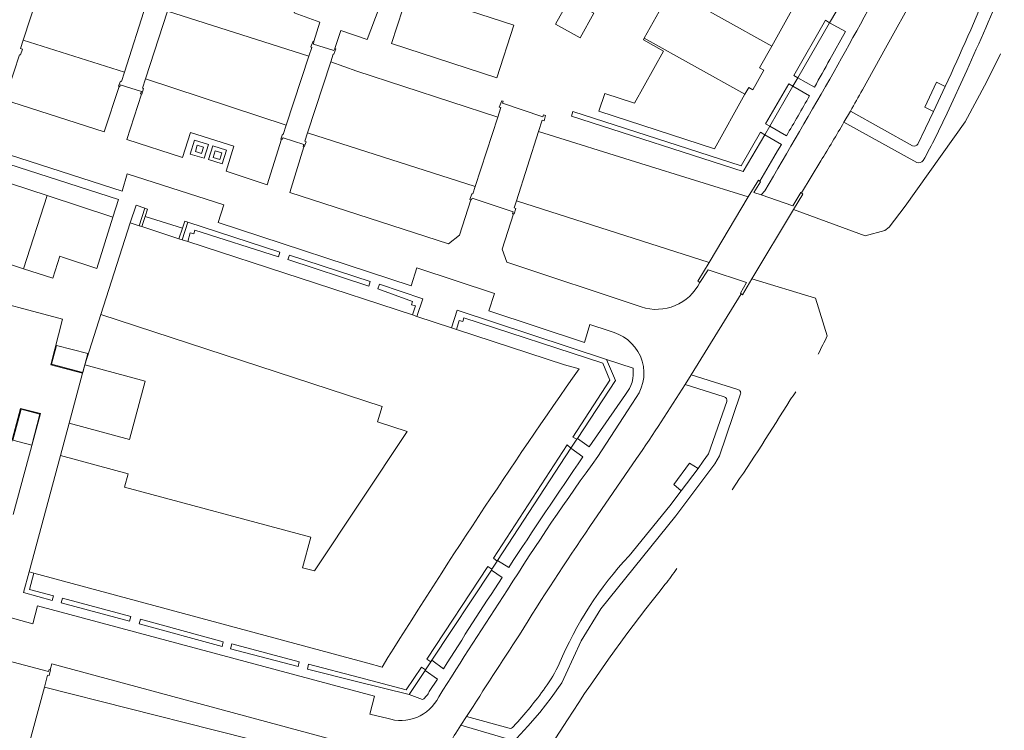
# Model space of a CAD drawing. Header units: metres. Extents: x 89500 to 94494, y 464000 to 469000.
# Tile 7 of 61: x 90622 to 90729, y 465292 to 465369. Entities that reach past the tile are written whole.
import ezdxf

# ---------------------------------------------------------------- set-up
doc = ezdxf.new("R2010")
doc.units = ezdxf.units.M
for name, color, linetype, lineweight in [('B01', 251, 'Continuous', 15), ('B02', 251, 'Continuous', 15), ('B04', 251, 'Continuous', 15), ('B07', 251, 'Continuous', 15), ('Q06', 251, 'Continuous', 15), ('Q19', 251, 'Continuous', 15), ('T01', 251, 'Continuous', 15), ('V01', 251, 'Continuous', 15), ('V02', 251, 'Continuous', 15), ('V06', 251, 'Continuous', 15), ('W00', 251, 'Continuous', 15)]:
    doc.layers.add(name, color=color, linetype=linetype, lineweight=lineweight)

msp = doc.modelspace()

# ---------------------------------------------------------------- linework, layer by layer
at = {"layer": 'B01'}
for points in [[(90673.645, 465362.803), (90662.186, 465366.539), (90664.03, 465372.23)], [(90689.675, 465367.118), (90692.583, 465372.367)], [(90669.329, 465370.536), (90675.498, 465368.544)], [(90703.531, 465366.278), (90706.449, 465371.52)], [(90675.498, 465368.544), (90673.645, 465362.803)], [(90684.733, 465359.206), (90685.38, 465361.132), (90688.613, 465360.074), (90691.752, 465365.731), (90689.578, 465366.943), (90689.675, 465367.118)], [(90702.216, 465363.915), (90703.531, 465366.278)], [(90702.671, 465363.662), (90701.469, 465361.529)], [(90702.671, 465363.662), (90702.216, 465363.915)], [(90697.32, 465355.118), (90700.613, 465361.035)], [(90700.613, 465361.035), (90701.026, 465361.776)], [(90701.469, 465361.529), (90701.026, 465361.776)], [(90697.32, 465355.118), (90684.733, 465359.206)], [(90624.764, 465350.025), (90615.081, 465353.191)], [(90631.913, 465347.688), (90624.764, 465350.025)], [(90630.172, 465342.113), (90631.913, 465347.688)], [(90630.607, 465337.1), (90633.781, 465347.066)], [(90633.781, 465347.066), (90634.757, 465346.747)], [(90634.757, 465346.747), (90635.064, 465346.647)], [(90635.064, 465346.647), (90639.083, 465345.334)], [(90639.083, 465345.334), (90639.442, 465345.217)], [(90639.442, 465345.217), (90640.043, 465345.021)], [(90640.043, 465345.021), (90664.463, 465337.046)], [(90619.051, 465343.114), (90622.206, 465342.081)], [(90625.362, 465341.048), (90626.138, 465343.423)], [(90626.138, 465343.423), (90626.537, 465343.293)], [(90626.537, 465343.293), (90630.172, 465342.113)], [(90622.206, 465342.081), (90625.362, 465341.048)], [(90630.607, 465337.1), (90661.193, 465327.103)], [(90664.463, 465337.046), (90664.948, 465336.887)], [(90664.948, 465336.887), (90668.716, 465335.657)], [(90668.716, 465335.657), (90669.27, 465335.476)], [(90669.27, 465335.476), (90681.022, 465331.638)], [(90681.022, 465331.638), (90682.584, 465331.189)], [(90661.193, 465327.103), (90660.657, 465325.447), (90663.899, 465324.389)], [(90663.899, 465324.389), (90653.825, 465309.23)], [(90626.197, 465321.763), (90622.806, 465309.125)], [(90633.567, 465319.791), (90626.197, 465321.763)], [(90633.159, 465318.351), (90633.567, 465319.791)], [(90653.428, 465312.899), (90633.159, 465318.351)], [(90653.428, 465312.899), (90652.534, 465309.577)], [(90652.534, 465309.577), (90653.825, 465309.23)], [(90622.806, 465309.125), (90623.318, 465308.987)], [(90623.318, 465308.987), (90659.608, 465299.222)], [(90659.608, 465299.222), (90661.166, 465298.789)]]:
    msp.add_lwpolyline(points, dxfattribs=at)
msp.add_lwpolyline([(90682.584, 465331.189, 0.0137107), (90661.166, 465298.789)], format="xyb", dxfattribs=at)
at = {"layer": 'B02'}
for points in [[(90681.494, 465371.325), (90680.02, 465368.654), (90682.714, 465367.168), (90684.188, 465369.839), (90681.494, 465371.325)], [(90625.777, 465333.747), (90625.242, 465331.712), (90628.622, 465330.795), (90629.18, 465332.852), (90625.777, 465333.747)], [(90628.615, 465330.718), (90628.866, 465331.645)], [(90628.866, 465331.645), (90635.425, 465329.868)], [(90627.145, 465325.292), (90628.615, 465330.718)], [(90633.704, 465323.515), (90635.425, 465329.868)], [(90621.938, 465326.812), (90621.028, 465323.444)], [(90623.977, 465326.276), (90621.938, 465326.812)], [(90623.977, 465326.276), (90623.078, 465322.89)], [(90627.145, 465325.292), (90633.704, 465323.515)], [(90621.028, 465323.444), (90623.078, 465322.89)]]:
    msp.add_lwpolyline(points, dxfattribs=at)
at = {"layer": 'B04'}
for points in [[(90622.158, 465366.915), (90624.622, 465374.432)], [(90635.537, 465370.84), (90633.152, 465363.423)], [(90635.457, 465362.716), (90637.842, 465370.059)], [(90621.758, 465365.336), (90621.864, 465365.305), (90622.095, 465365.919), (90621.855, 465365.992), (90622.158, 465366.915)], [(90653.745, 465366.781), (90653.664, 465366.803), (90653.413, 465366.196), (90653.519, 465366.128), (90653.202, 465365.159)], [(90656.032, 465366.013), (90655.924, 465365.789), (90653.722, 465366.478), (90653.754, 465366.779), (90653.745, 465366.781)], [(90655.595, 465364.565), (90655.868, 465365.4), (90655.938, 465365.381), (90656.142, 465365.964), (90656.032, 465366.013)], [(90653.202, 465365.159), (90650.756, 465357.683)], [(90653.072, 465356.853), (90655.595, 465364.565)], [(90633.152, 465363.423), (90632.828, 465362.416), (90632.73, 465362.449), (90632.523, 465361.904), (90632.576, 465361.88)], [(90632.576, 465361.88), (90632.652, 465361.845), (90632.716, 465362.046), (90635.004, 465361.327)], [(90635.016, 465361.048), (90635.058, 465361.037), (90635.232, 465361.663), (90635.123, 465361.69), (90635.457, 465362.716)], [(90635.004, 465361.327), (90634.922, 465361.073), (90635.016, 465361.048)], [(90678.174, 465356.993), (90678.567, 465358.229), (90678.778, 465358.14), (90678.952, 465358.738), (90678.733, 465358.788), (90678.661, 465358.597), (90674.264, 465360.063), (90674.32, 465360.272), (90674.178, 465360.307), (90673.894, 465359.648), (90674.091, 465359.593), (90673.756, 465358.559)], [(90650.756, 465357.683), (90650.423, 465356.663), (90650.36, 465356.687), (90650.159, 465356.168), (90650.222, 465356.155)], [(90673.756, 465358.559), (90671.306, 465351.006)], [(90652.663, 465355.328), (90652.694, 465355.315), (90652.909, 465355.861), (90652.767, 465355.92), (90653.072, 465356.853)], [(90675.78, 465349.47), (90678.174, 465356.993)], [(90650.222, 465356.155), (90650.307, 465356.138), (90650.411, 465356.29), (90652.668, 465355.563)], [(90652.668, 465355.563), (90652.593, 465355.359), (90652.663, 465355.328)], [(90700.989, 465349.876), (90702.079, 465351.692), (90702.24, 465351.583)], [(90702.24, 465351.583), (90702.312, 465351.535), (90701.604, 465350.364), (90702.381, 465350.098)], [(90671.306, 465351.006), (90671.043, 465350.196), (90670.93, 465350.2), (90670.716, 465349.592), (90670.82, 465349.565)], [(90702.381, 465350.098), (90705.84, 465348.913), (90706.697, 465350.371), (90706.767, 465350.307)], [(90706.767, 465350.307), (90706.911, 465350.174), (90705.916, 465348.52)], [(90670.82, 465349.565), (90670.886, 465349.547), (90670.961, 465349.759), (90675.409, 465348.246)], [(90675.451, 465348.047), (90675.521, 465348.042), (90675.703, 465348.623), (90675.538, 465348.708), (90675.78, 465349.47)], [(90696.724, 465342.766), (90700.989, 465349.876)], [(90675.409, 465348.246), (90675.368, 465348.052), (90675.451, 465348.047)], [(90705.916, 465348.52), (90701.384, 465340.988)], [(90695.735, 465340.592), (90695.493, 465340.714), (90696.724, 465342.766)], [(90696.621, 465341.97), (90695.735, 465340.592)], [(90700.204, 465339.36), (90700.13, 465339.416), (90700.794, 465340.59), (90696.621, 465341.97)], [(90701.384, 465340.988), (90700.341, 465339.254), (90700.204, 465339.36)], [(90625.087, 465298.497), (90624.98, 465298.536), (90624.901, 465298.314), (90620.384, 465299.512), (90620.423, 465299.72), (90620.302, 465299.744)], [(90624.462, 465296.609), (90624.806, 465297.895), (90624.995, 465297.854), (90625.129, 465298.481), (90625.087, 465298.497)], [(90622.532, 465289.38), (90624.462, 465296.609)]]:
    msp.add_lwpolyline(points, dxfattribs=at)
at = {"layer": 'B07'}
for points in [[(90692.583, 465372.367), (90703.531, 465366.278)], [(90700.613, 465361.035), (90689.675, 465367.118)], [(90622.206, 465342.081), (90624.764, 465350.025)]]:
    msp.add_lwpolyline(points, dxfattribs=at)
at = {"layer": 'Q06'}
for points in [[(90653.202, 465365.159), (90637.842, 465370.059)], [(90622.158, 465366.915), (90633.152, 465363.423)], [(90673.756, 465358.559), (90658.439, 465363.558), (90655.595, 465364.565)], [(90635.457, 465362.716), (90650.756, 465357.683)], [(90653.072, 465356.853), (90671.306, 465351.006)], [(90700.989, 465349.876), (90689.305, 465353.524), (90678.174, 465356.993)], [(90675.78, 465349.47), (90696.724, 465342.766)], [(90718.041, 465348.877), (90716.305, 465346.6), (90715.832, 465346.223), (90713.675, 465345.659), (90705.916, 465348.52)], [(90701.384, 465340.988), (90708.278, 465338.866), (90709.563, 465334.783)], [(90624.462, 465296.609), (90642.81, 465291.966), (90661.075, 465287.352)], [(90675.945, 465284.724), (90681.322, 465293.045)]]:
    msp.add_lwpolyline(points, dxfattribs=at)
for points in [[(90708.582, 465332.805, 0.0117472), (90709.563, 465334.783)], [(90699.237, 465318.062, 0.0099766), (90705.549, 465327.822)], [(90705.549, 465327.822, 0.0068523), (90706.141, 465328.692)], [(90691.965, 465307.778, 0.0014082), (90693.23, 465309.501)], [(90681.322, 465293.045, -0.0271478), (90691.965, 465307.778)]]:
    msp.add_lwpolyline(points, format="xyb", dxfattribs=at)
at = {"layer": 'Q19'}
for points in [[(90642.284, 465355.574), (90641.817, 465354.074), (90640.317, 465354.541), (90640.784, 465356.041), (90642.284, 465355.574)], [(90641.752, 465355.283), (90641.544, 465354.613), (90640.874, 465354.821), (90641.082, 465355.491), (90641.752, 465355.283)], [(90644.253, 465354.96), (90643.779, 465353.484), (90642.303, 465353.958), (90642.777, 465355.434), (90644.253, 465354.96)], [(90643.75, 465354.675), (90643.522, 465353.951), (90642.798, 465354.179), (90643.026, 465354.903), (90643.75, 465354.675)]]:
    msp.add_lwpolyline(points, dxfattribs=at)
at = {"layer": 'T01'}
for points in [[(90709.821, 465368.811), (90709.374, 465369.07), (90705.93, 465363.067)], [(90706.377, 465362.814), (90709.821, 465368.811)], [(90705.93, 465363.067), (90706.377, 465362.814)], [(90705.842, 465361.909), (90705.394, 465362.163), (90702.871, 465357.81)], [(90703.32, 465357.562), (90705.842, 465361.909)], [(90700.194, 465353.254), (90681.926, 465359.147), (90681.779, 465358.663), (90700.44, 465352.628)], [(90702.871, 465357.81), (90703.32, 465357.562)], [(90702.784, 465356.639), (90702.318, 465356.903), (90700.194, 465353.254)], [(90700.44, 465352.628), (90702.784, 465356.639)], [(90633.781, 465347.066), (90634.455, 465348.978), (90635.373, 465348.66)], [(90635.373, 465348.66), (90634.757, 465346.747)], [(90639.442, 465345.217), (90640.065, 465347.135)], [(90640.065, 465347.135), (90650.069, 465343.859), (90649.917, 465343.38), (90640.819, 465346.251), (90640.7, 465345.862), (90640.324, 465345.966), (90640.043, 465345.021)], [(90650.932, 465343.081), (90651.111, 465343.538), (90659.871, 465340.678), (90659.717, 465340.187)], [(90659.717, 465340.187), (90650.932, 465343.081)], [(90660.721, 465339.891), (90660.891, 465340.389), (90665.596, 465338.809), (90664.948, 465336.887)], [(90664.483, 465338.512), (90660.721, 465339.891)], [(90664.369, 465338.163), (90664.483, 465338.512)], [(90664.789, 465338.043), (90664.369, 465338.163)], [(90664.463, 465337.046), (90664.789, 465338.043)], [(90668.716, 465335.657), (90669.335, 465337.553), (90685.558, 465332.214)], [(90630.607, 465337.1), (90628.866, 465331.645)], [(90669.558, 465336.439), (90669.27, 465335.476)], [(90685.928, 465329.961), (90685.188, 465331.814), (90670.067, 465336.733), (90669.937, 465336.327), (90669.558, 465336.439)], [(90685.558, 465332.214), (90686.555, 465329.921)], [(90685.928, 465329.961), (90681.901, 465323.786), (90682.357, 465323.538)], [(90686.555, 465329.921), (90682.419, 465323.633)], [(90627.145, 465325.292), (90626.197, 465321.763)], [(90682.419, 465323.633), (90682.357, 465323.538)], [(90673.676, 465310.31), (90673.285, 465310.602), (90681.304, 465322.919)], [(90681.704, 465322.583), (90673.717, 465310.372)], [(90681.304, 465322.919), (90681.704, 465322.583)], [(90666.471, 465299.37), (90666.03, 465299.653), (90672.658, 465309.699)], [(90672.658, 465309.699), (90673.117, 465309.423)], [(90673.717, 465310.372), (90673.676, 465310.31)], [(90622.806, 465309.125), (90622.2, 465306.883), (90625.321, 465306.002), (90625.453, 465306.513), (90622.832, 465307.224), (90623.318, 465308.987)], [(90673.052, 465309.325), (90666.58, 465299.535)], [(90673.117, 465309.423), (90673.052, 465309.325)], [(90626.436, 465306.259), (90626.299, 465305.759), (90633.718, 465303.763), (90633.858, 465304.295), (90626.436, 465306.259)], [(90634.896, 465303.984), (90634.766, 465303.487), (90643.769, 465301.02), (90643.908, 465301.52), (90634.896, 465303.984)], [(90644.836, 465301.303), (90644.705, 465300.777), (90652.038, 465298.836), (90652.173, 465299.338), (90644.836, 465301.303)], [(90658.717, 465297.637), (90653.191, 465299.093), (90653.074, 465298.569), (90658.394, 465297.204)], [(90666.58, 465299.535), (90666.471, 465299.37)], [(90658.717, 465297.637), (90663.773, 465296.323), (90665.459, 465298.763), (90665.889, 465298.492)], [(90665.846, 465298.427), (90664.111, 465295.794)], [(90665.889, 465298.492), (90665.846, 465298.427)], [(90664.111, 465295.794), (90658.394, 465297.204)]]:
    msp.add_lwpolyline(points, dxfattribs=at)
at = {"layer": 'V01'}
for points in [[(90635.064, 465346.647), (90635.421, 465347.741)], [(90635.421, 465347.741), (90639.491, 465346.492)], [(90639.491, 465346.492), (90639.083, 465345.334)]]:
    msp.add_lwpolyline(points, dxfattribs=at)
at = {"layer": 'V02'}
for points in [[(90723.253, 465387.205, -0.0036003), (90710.317, 465363.493)], [(90708.174, 465361.799, 0.0023347), (90709.859, 465364.813)], [(90710.317, 465363.493, -0.0024822), (90702.788, 465350.536)], [(90713.393, 465361.51, -0.003348), (90712.079, 465359.188)], [(90705.128, 465356.503, 0.003363), (90707.653, 465360.879)], [(90711.387, 465357.993, -0.0059599), (90708.874, 465353.796)], [(90695.735, 465340.592, -0.3703705), (90689.335, 465337.916)], [(90685.855, 465335.315, -0.2294117), (90689.26, 465332.574)], [(90689.26, 465332.574, -0.2632105), (90688.803, 465328.089)], [(90687.627, 465328.412, 0.2135266), (90688.453, 465331.279)], [(90688.845, 465321.45, 0.0114056), (90694.115, 465329.51)], [(90684.638, 465321.675, 0.0171795), (90674.817, 465307.186)], [(90674.942, 465309.605, -0.004498), (90682.984, 465321.635)], [(90676.112, 465302.304, -0.0118738), (90683.773, 465314.058)], [(90667.862, 465298.607, -0.0058349), (90674.227, 465308.531)], [(90674.817, 465307.186, 0.0059195), (90667.335, 465295.542)], [(90670.349, 465293.397, -0.001648), (90676.112, 465302.304)], [(90665.582, 465295.249, 0.1310104), (90666.309, 465296.146)], [(90661.695, 465293.236, 0.3794617), (90667.335, 465295.542)], [(90666.882, 465287.975, -0.000938), (90669.744, 465292.454)]]:
    msp.add_lwpolyline(points, format="xyb", dxfattribs=at)
for points in [[(90725.523, 465383.68), (90727.861, 465382.423), (90725.601, 465378.159), (90723.212, 465379.432), (90721.313, 465375.882), (90719.123, 465371.859), (90715.903, 465366.053), (90713.393, 465361.51)], [(90653.808, 465375.765), (90651.612, 465369.879), (90654.412, 465368.859), (90653.745, 465366.781)], [(90656.032, 465366.013), (90656.698, 465367.978), (90659.536, 465366.981), (90661.764, 465372.871)], [(90710.609, 465370.141), (90709.821, 465368.811)], [(90709.821, 465368.811), (90711.547, 465367.854)], [(90709.859, 465364.813), (90711.547, 465367.854)], [(90632.576, 465361.88), (90630.956, 465356.94), (90620.928, 465360.182), (90620.533, 465361.567), (90621.758, 465365.336)], [(90633.461, 465352.405), (90632.907, 465350.505), (90601.521, 465360.606), (90602.104, 465362.49)], [(90706.377, 465362.814), (90705.842, 465361.909)], [(90706.377, 465362.814), (90708.174, 465361.799)], [(90722.402, 465361.888), (90721.438, 465362.338), (90720.179, 465359.617), (90721.112, 465359.156)], [(90650.222, 465356.155), (90648.675, 465351.179), (90644.213, 465352.669), (90645.073, 465355.411), (90640.357, 465356.885), (90639.473, 465354.148), (90633.409, 465356.136), (90635.016, 465361.048)], [(90705.842, 465361.909), (90707.653, 465360.879)], [(90721.112, 465359.156), (90722.402, 465361.888)], [(90600.988, 465359.749), (90632.531, 465349.583), (90631.913, 465347.688)], [(90712.079, 465359.188), (90711.387, 465357.993)], [(90702.784, 465356.639), (90703.32, 465357.562)], [(90702.784, 465356.639), (90704.584, 465355.578)], [(90703.32, 465357.562), (90705.128, 465356.503)], [(90703.759, 465354.186), (90704.172, 465354.881), (90704.584, 465355.578)], [(90670.82, 465349.565), (90669.599, 465345.719), (90668.397, 465344.763), (90651.136, 465350.365), (90652.663, 465355.328)], [(90702.24, 465351.583), (90703.759, 465354.186)], [(90708.874, 465353.796), (90706.767, 465350.307)], [(90643.978, 465349.023), (90633.461, 465352.405)], [(90702.788, 465350.536), (90702.381, 465350.098)], [(90635.373, 465348.66), (90635.661, 465348.562)], [(90635.661, 465348.562), (90635.421, 465347.741)], [(90643.978, 465349.023), (90643.36, 465347.096), (90664.327, 465340.227), (90664.948, 465342.158)], [(90689.335, 465337.916), (90674.727, 465342.777), (90674.23, 465344.21), (90675.451, 465348.047)], [(90639.491, 465346.492), (90639.734, 465347.242)], [(90640.065, 465347.135), (90639.734, 465347.242)], [(90673.392, 465339.395), (90664.948, 465342.158)], [(90616.348, 465339.284), (90626.425, 465336.61)], [(90673.392, 465339.395), (90672.763, 465337.5), (90683.167, 465334.069)], [(90694.759, 465330.552), (90700.204, 465339.36)], [(90626.425, 465336.61), (90625.169, 465331.647)], [(90683.744, 465336.006), (90683.167, 465334.069)], [(90685.855, 465335.315), (90683.744, 465336.006)], [(90688.453, 465331.279), (90685.558, 465332.214)], [(90625.169, 465331.647), (90628.615, 465330.718)], [(90694.115, 465329.51), (90694.759, 465330.552)], [(90682.419, 465323.633), (90683.687, 465322.727), (90687.627, 465328.412)], [(90688.803, 465328.089), (90687.854, 465326.627), (90684.638, 465321.675)], [(90621.877, 465326.902), (90620.552, 465321.998)], [(90624.049, 465326.331), (90621.877, 465326.902)], [(90621.073, 465315.36), (90624.049, 465326.331)], [(90681.704, 465322.583), (90682.357, 465323.538)], [(90682.984, 465321.635), (90681.704, 465322.583)], [(90683.773, 465314.058), (90688.845, 465321.45)], [(90693.702, 465317.926), (90692.902, 465318.609), (90694.61, 465320.95), (90695.519, 465320.36)], [(90695.519, 465320.36), (90693.702, 465317.926)], [(90673.117, 465309.423), (90673.676, 465310.31)], [(90673.717, 465310.372), (90674.942, 465309.605)], [(90674.227, 465308.531), (90673.052, 465309.325)], [(90659.858, 465293.673), (90660.341, 465295.605), (90623.694, 465305.428), (90623.202, 465303.497)], [(90618.334, 465304.806), (90623.202, 465303.497)], [(90658.045, 465290.294), (90625.275, 465299.146), (90625.087, 465298.497)], [(90665.889, 465298.492), (90666.471, 465299.37)], [(90666.58, 465299.535), (90667.862, 465298.607)], [(90666.309, 465296.146), (90667.183, 465297.484), (90665.846, 465298.427)], [(90664.111, 465295.794), (90665.582, 465295.249)], [(90659.858, 465293.673), (90659.996, 465293.636)], [(90661.695, 465293.236), (90659.996, 465293.636)], [(90670.349, 465293.397), (90669.744, 465292.454)]]:
    msp.add_lwpolyline(points, dxfattribs=at)
at = {"layer": 'V06'}
for points in [[(90722.402, 465361.888, 0.0064359), (90727.245, 465372.839)], [(90728.818, 465372.93, -0.0042038), (90724.742, 465363.627)], [(90722.605, 465358.979, -0.0162421), (90719.998, 465353.82)], [(90718.848, 465355.445, 0.4091494), (90719.412, 465355.618)], [(90719.998, 465353.82, -0.3427525), (90719.298, 465353.629)], [(90699.852, 465328.961, -0.4809497), (90700.117, 465328.381)], [(90698.664, 465327.649, 0.3660406), (90698.366, 465328.161)], [(90680.438, 465299.145, -0.0887112), (90688.019, 465310.885)], [(90678.917, 465296.557, 0.0534297), (90680.438, 465299.145)], [(90675.451, 465292.334, 0.0333569), (90678.917, 465296.557)], [(90674.979, 465292.147, 0.3724245), (90675.451, 465292.334)]]:
    msp.add_lwpolyline(points, format="xyb", dxfattribs=at)
for points in [[(90724.742, 465363.627), (90722.605, 465358.979)], [(90712.079, 465359.188), (90718.848, 465355.445)], [(90719.412, 465355.618), (90720.256, 465357.344), (90721.112, 465359.156)], [(90719.298, 465353.629), (90711.387, 465357.993)], [(90694.759, 465330.552), (90699.852, 465328.961)], [(90698.366, 465328.161), (90694.115, 465329.51)], [(90700.117, 465328.381), (90697.843, 465321.755), (90697.351, 465320.872), (90693.09, 465315.203), (90684.945, 465305.096), (90682.806, 465301.633), (90681.161, 465297.999), (90680.703, 465297.084), (90679.537, 465295.44), (90678.32, 465293.844), (90677.014, 465292.355), (90675.819, 465291.063)], [(90695.519, 465320.36), (90696.084, 465321.148), (90696.643, 465321.97), (90698.664, 465327.649)], [(90688.019, 465310.885), (90692.45, 465316.314), (90693.702, 465317.926)], [(90675.279, 465290.83), (90669.744, 465292.454)], [(90670.349, 465293.397), (90674.979, 465292.147)]]:
    msp.add_lwpolyline(points, dxfattribs=at)
at = {"layer": 'W00'}
msp.add_lwpolyline([(90718.041, 465348.877), (90724.546, 465358.051), (90726.925, 465362.407), (90728.418, 465365.414)], dxfattribs=at)

doc.saveas('drawing.dxf')
